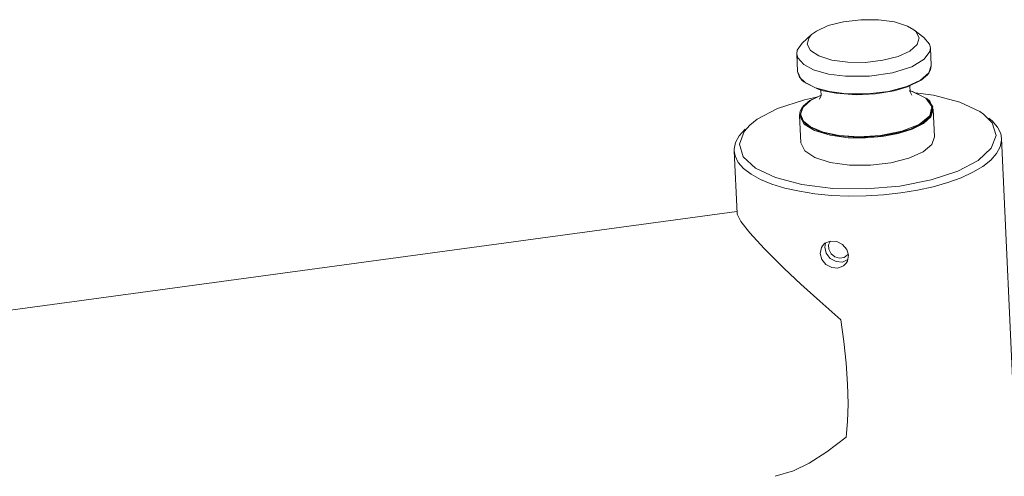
# Model space of a CAD drawing. Header units: millimetres. Extents: x 3925 to 5043, y -86 to 778.
# Tile 138 of 158: x 4854 to 4900, y 496 to 517. Entities that reach past the tile are written whole.
import ezdxf

# ---------------------------------------------------------------- set-up
doc = ezdxf.new("R2010")
doc.units = ezdxf.units.MM
doc.header["$LTSCALE"] = 46.255
doc.layers.add('140-154101-0DXF_CONTINUOUS_LINE', color=7, linetype='CONTINUOUS')

msp = doc.modelspace()

# ---------------------------------------------------------------- linework, layer by layer
at = {"layer": '140-154101-0DXF_CONTINUOUS_LINE', "color": 7, "linetype": 'Continuous', "lineweight": 0}
for p, q in [((4891.3486, 516.4206), (4890.9113, 516.0166)), ((4896.1254, 516.6404), (4896.5979, 516.2783)), ((4890.6555, 515.5121), (4890.6933, 514.6916)), ((4896.8989, 515.7995), (4896.9368, 514.9769)), ((4890.6933, 514.6916), (4890.7815, 514.4336)), ((4896.8189, 514.628), (4896.434, 514.2885)), ((4896.7586, 514.5357), (4896.4606, 514.2827)), ((4896.8071, 514.597), (4896.7586, 514.5357)), ((4896.8115, 514.6022), (4896.9058, 514.7784)), ((4896.9368, 514.9769), (4896.8189, 514.628)), ((4896.9058, 514.7784), (4896.9368, 514.9769)), ((4890.7815, 514.4336), (4891.0674, 514.1605)), ((4890.9822, 514.2041), (4890.9114, 514.2666)), ((4891.6574, 513.8638), (4890.9822, 514.2041)), ((4891.0674, 514.1605), (4891.5374, 513.9294)), ((4896.434, 514.2885), (4895.7905, 513.9887)), ((4896.4606, 514.2827), (4895.8334, 513.9786)), ((4891.5374, 513.9294), (4892.1841, 513.7535)), ((4891.8839, 513.7968), (4891.6574, 513.8638)), ((4891.7759, 513.8287), (4891.7922, 513.5754)), ((4892.5037, 513.6748), (4891.8839, 513.7968)), ((4892.1841, 513.7535), (4892.9639, 513.6536)), ((4893.4248, 513.6093), (4892.5037, 513.6748)), ((4895.9071, 513.7887), (4896.0428, 513.7584)), ((4895.9486, 513.7894), (4896.0671, 513.7543)), ((4896.0428, 513.7584), (4896.6787, 513.4467)), ((4896.0671, 513.7543), (4896.7423, 513.414)), ((4896.1812, 513.6968), (4897.0432, 513.5885)), ((4889.7629, 512.9682), (4891.01, 513.3772)), ((4890.9493, 513.033), (4891.2919, 513.3439)), ((4890.9659, 513.0824), (4891.2639, 513.3354)), ((4891.01, 513.3772), (4891.5766, 513.487)), ((4891.2639, 513.3354), (4891.7912, 513.5911)), ((4891.2919, 513.3439), (4891.7913, 513.5901)), ((4891.7922, 513.5754), (4891.7205, 513.3953)), ((4896.6787, 513.4467), (4896.9693, 513.0553)), ((4896.7423, 513.414), (4896.8131, 513.3515)), ((4896.8634, 513.2998), (4896.7423, 513.414)), ((4896.8131, 513.3515), (4897.0037, 513.0435)), ((4897.0313, 512.9239), (4896.8634, 513.2998)), ((4890.817, 512.8349), (4890.7877, 512.6411)), ((4890.8123, 512.5859), (4890.9174, 513.0211)), ((4890.913, 513.0159), (4890.817, 512.8349)), ((4890.9174, 513.0211), (4890.913, 513.0159)), ((4890.9174, 513.0211), (4890.9659, 513.0824)), ((4896.9693, 513.0553), (4896.8654, 512.6249)), ((4897.0037, 513.0435), (4896.8986, 512.6084)), ((4896.9134, 512.5756), (4897.0313, 512.9239)), ((4897.0312, 512.9265), (4897.0902, 511.6443)), ((4899.3841, 512.6959), (4899.7782, 512.2936)), ((4890.8468, 511.357), (4890.7877, 512.6411)), ((4891.106, 512.1902), (4890.8123, 512.5859)), ((4896.3688, 512.2216), (4896.8654, 512.6249)), ((4899.6205, 512.5148), (4899.7804, 512.3809)), ((4899.7782, 512.2936), (4899.9626, 511.7093)), ((4888.2472, 511.9914), (4887.9727, 511.6863)), ((4887.9743, 511.292), (4888.1946, 511.8896)), ((4888.1946, 511.8896), (4888.4663, 512.1933)), ((4891.7489, 511.8751), (4891.106, 512.1902)), ((4899.9626, 511.7093), (4899.7424, 511.1116)), ((4900.8315, 498.3233), (4900.2225, 511.5571)), ((4887.8702, 508.0604), (4887.7357, 510.9824)), ((4888.1587, 510.7077), (4887.9743, 511.292)), ((4888.7327, 510.179), (4888.1587, 510.7077)), ((4898.174, 510.0331), (4896.9269, 509.624)), ((4849.3754, 502.9211), (4887.8579, 508.1508)), ((4888.0509, 507.6794), (4888.4648, 507.151)), ((4888.4648, 507.151), (4889.1329, 506.4233)), ((4892.5222, 506.7461), (4892.7969, 506.6102)), ((4889.1329, 506.4233), (4890.0728, 505.4892)), ((4891.8534, 506.5477), (4891.9728, 506.6661)), ((4891.9961, 506.6752), (4891.9595, 506.4818)), ((4891.9595, 506.4818), (4892.0354, 506.1988)), ((4892.7969, 506.6102), (4892.9956, 506.3821)), ((4892.9956, 506.3821), (4893.0756, 506.105)), ((4892.0354, 506.1988), (4892.2237, 505.9586)), ((4892.2237, 505.9586), (4892.4909, 505.8119)), ((4892.4314, 506.0298), (4892.6476, 505.9664)), ((4892.8622, 506.0005), (4892.6476, 505.9664)), ((4890.508, 496.0345), (4889.64, 495.7781))]:
    msp.add_line(p, q, dxfattribs=at)
for points in [[(4891.3492, 516.4205), (4891.5703, 516.5856), (4892.1206, 516.8369), (4892.8319, 517.0193), (4893.645, 517.1147), (4894.4709, 517.1101)], [(4894.4709, 517.1101), (4895.2218, 517.0064), (4895.8228, 516.8158), (4896.1252, 516.6404)], [(4891.1356, 515.9729), (4891.2299, 516.2876), (4891.3492, 516.4205)], [(4896.1252, 516.6404), (4896.2172, 516.5604), (4896.3763, 516.262)], [(4890.6555, 515.5121), (4890.68, 515.6845), (4890.9113, 516.0166)], [(4893.0411, 515.1248), (4892.2901, 515.2286), (4891.6892, 515.4191), (4891.2947, 515.6745), (4891.1356, 515.9729)], [(4896.3763, 516.262), (4896.2821, 515.9473), (4895.9417, 515.6494), (4895.3914, 515.3981), (4894.6801, 515.2156), (4893.867, 515.1202), (4893.0411, 515.1248)], [(4896.5979, 516.2783), (4896.8561, 515.9749), (4896.8989, 515.7995)], [(4890.9813, 515.0148), (4890.6984, 515.3367), (4890.6555, 515.5121)], [(4896.8989, 515.7995), (4896.8745, 515.6271), (4896.6073, 515.263)], [(4892.9261, 514.4741), (4892.1358, 514.5761), (4891.4384, 514.7732), (4890.9813, 515.0148)], [(4896.6073, 515.263), (4896.0232, 514.9151), (4895.1288, 514.6331), (4894.0587, 514.4783), (4892.9261, 514.4741)], [(4890.6932, 514.6942), (4890.8611, 514.3183), (4890.9822, 514.2041)], [(4896.8189, 514.628), (4896.8179, 514.6165), (4896.8139, 514.606), (4896.8115, 514.6022)], [(4895.7905, 513.9887), (4894.9388, 513.766), (4893.9574, 513.6487), (4892.9639, 513.6536)], [(4895.8334, 513.9786), (4895.1998, 513.7937), (4894.3324, 513.652), (4893.4248, 513.6093)], [(4896.0339, 513.5903), (4896.0337, 513.5929), (4895.9514, 513.7458), (4895.9333, 514.027)], [(4897.0432, 513.5885), (4898.2723, 513.2648), (4899.2042, 512.8223), (4899.3841, 512.6959)], [(4888.4663, 512.1933), (4888.8034, 512.4606), (4889.7629, 512.9682)], [(4890.9493, 513.033), (4890.8329, 512.7066), (4890.9651, 512.3723)], [(4890.9174, 513.0211), (4890.9265, 513.0278), (4890.9373, 513.0319), (4890.9493, 513.033)], [(4893.0583, 511.6011), (4892.2098, 511.7149), (4891.4917, 511.9327), (4890.9965, 512.2388), (4890.7878, 512.6392)], [(4890.9651, 512.3723), (4891.2981, 512.1048), (4891.8824, 511.8651), (4892.6372, 511.7088), (4893.5508, 511.6477), (4894.5652, 511.7068), (4895.5686, 511.9054), (4896.3688, 512.2216)], [(4896.8986, 512.6084), (4896.5521, 512.294), (4895.9672, 512.0057), (4895.2913, 511.8051), (4894.4239, 511.6634), (4893.5163, 511.6207), (4892.5952, 511.6862), (4891.7489, 511.8751)], [(4893.0583, 511.6011), (4893.8605, 511.5876), (4894.6483, 511.6523), (4895.3922, 511.7909), (4896.0449, 511.9962), (4896.5718, 512.2641), (4896.9134, 512.5756)], [(4896.8654, 512.6249), (4896.8774, 512.6221), (4896.8887, 512.6165), (4896.8986, 512.6084)], [(4896.9134, 512.5756), (4896.9113, 512.5873), (4896.9063, 512.5984), (4896.8986, 512.6084)], [(4899.7804, 512.3809), (4900.0321, 512.094), (4900.1806, 511.7929), (4900.2225, 511.5571)], [(4887.9727, 511.6863), (4887.8013, 511.3745), (4887.7355, 511.0606), (4887.7357, 510.9824)], [(4890.8469, 511.357), (4891.0306, 510.9812), (4891.4992, 510.6732), (4892.2197, 510.4432), (4893.1174, 510.3189)], [(4893.1174, 510.3189), (4894.0961, 510.3132), (4895.0551, 510.4245), (4895.8975, 510.6381), (4896.5565, 510.9348), (4896.969, 511.2887), (4897.0901, 511.6443)], [(4900.2225, 511.5571), (4900.2229, 511.4829), (4900.1585, 511.1694), (4899.9884, 510.8573), (4899.7157, 510.5525)], [(4887.7357, 510.9824), (4887.7765, 510.7505), (4887.9238, 510.4489), (4888.175, 510.1612)], [(4899.7424, 511.1116), (4899.1335, 510.5407), (4898.174, 510.0331)], [(4899.7157, 510.5525), (4899.3445, 510.2596), (4898.8819, 509.9843), (4898.3345, 509.7306), (4897.7124, 509.5032), (4897.0274, 509.3065), (4896.2888, 509.143), (4895.5124, 509.0163), (4894.7069, 508.9278), (4893.8916, 508.8797), (4893.0761, 508.8725), (4892.2769, 508.9064)], [(4888.175, 510.1612), (4888.5251, 509.8931), (4888.9695, 509.648), (4889.4985, 509.4312), (4890.1062, 509.2452), (4890.7784, 509.0945), (4891.5068, 508.9808), (4892.2769, 508.9064)], [(4892.3343, 509.2318), (4890.8938, 509.4127), (4889.6647, 509.7364), (4888.7327, 510.179)], [(4896.9269, 509.624), (4895.4639, 509.3405), (4893.8926, 509.2064), (4892.3343, 509.2318)], [(4887.8704, 508.0605), (4887.8757, 508.0206), (4888.0509, 507.6794)], [(4891.9728, 506.6661), (4892.228, 506.7658), (4892.5222, 506.7461)], [(4892.2107, 506.7519), (4892.1423, 506.5892), (4892.1508, 506.3853)], [(4891.7538, 506.1962), (4891.8042, 506.4635), (4891.8534, 506.5477)], [(4892.1508, 506.3853), (4892.256, 506.1767), (4892.4314, 506.0298)], [(4892.581, 505.508), (4892.2867, 505.5281), (4892.0197, 505.6735), (4891.83, 505.9136), (4891.7538, 506.1962)], [(4892.4909, 505.8119), (4892.7845, 505.7916), (4893.0478, 505.9013)], [(4893.0494, 506.1477), (4893.0323, 506.1255), (4892.8622, 506.0005)], [(4893.0756, 506.105), (4893.0209, 505.8316), (4892.9692, 505.7441)], [(4890.0728, 505.4892), (4890.8502, 504.758), (4891.7368, 503.9544), (4892.7167, 503.0954)], [(4892.9692, 505.7441), (4892.8433, 505.6171), (4892.581, 505.508)], [(4893.0264, 500.0838), (4892.962, 501.0622), (4892.8578, 502.0753), (4892.7167, 503.0954)], [(4892.969, 497.6132), (4893.03, 498.3356), (4893.0493, 499.1667), (4893.0264, 500.0838)], [(4892.969, 497.6132), (4892.0603, 496.9252), (4891.2349, 496.399), (4890.508, 496.0345)]]:
    msp.add_lwpolyline(points, dxfattribs=at)

doc.saveas('drawing.dxf')
